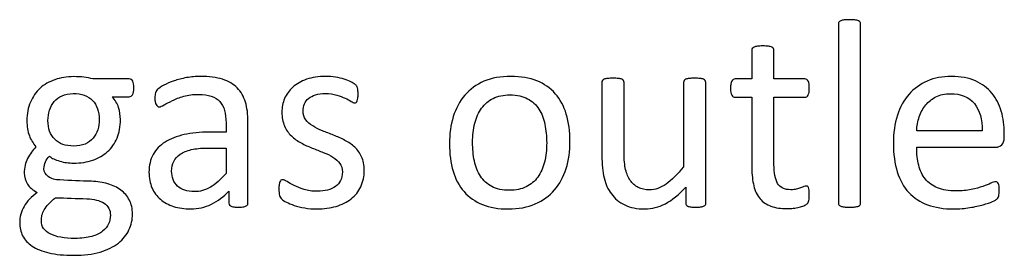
# Model space of a CAD drawing. Header units: inches. Extents: x 0 to 20790, y -12 to 14700.
# Tile 43 of 132: x 1458 to 2024, y 13283 to 13418. Entities that reach past the tile are written whole.
import ezdxf

# ---------------------------------------------------------------- set-up
doc = ezdxf.new("R2010")
doc.units = ezdxf.units.IN
doc.layers.add('254', color=7, linetype='Continuous', true_color=0xffffff)

msp = doc.modelspace()

# ---------------------------------------------------------------- linework, layer by layer
at = {"layer": '254', "color": 2, "linetype": 'Continuous', "lineweight": 25}
for points, knots in [([(1928.895, 13416.923), (1928.722, 13416.634), (1928.635, 13416.259), (1928.635, 13381.599), (1928.635, 13347.342), (1928.635, 13312.653), (1928.722, 13312.306), (1928.895, 13312.047)], [0, 0, 0, 0, 0.01151, 0.01151, 0.9876679, 0.9876679, 1, 1, 1, 1]), ([(1941.013, 13416.923), (1940.811, 13417.24), (1940.493, 13417.5), (1939.57, 13417.904), (1938.906, 13418.048), (1937.291, 13418.279), (1936.223, 13418.308), (1933.713, 13418.308), (1932.674, 13418.279), (1931.059, 13418.048), (1930.395, 13417.904), (1929.414, 13417.5), (1929.097, 13417.24), (1928.895, 13416.923)], [0, 0, 0, 0, 0.1685824, 0.1685824, 0.3371648, 0.3371648, 0.5057471, 0.5057471, 0.6704981, 0.6704981, 0.835249, 0.835249, 1, 1, 1, 1]), ([(1941.013, 13312.047), (1941.215, 13312.306), (1941.33, 13312.653), (1941.33, 13347.342), (1941.33, 13381.599), (1941.33, 13416.259), (1941.215, 13416.634), (1941.013, 13416.923)], [0, 0, 0, 0, 0.0123321, 0.0123321, 0.98849, 0.98849, 1, 1, 1, 1]), ([(1879.126, 13401.775), (1878.953, 13401.458), (1878.866, 13401.141), (1878.866, 13395.284), (1878.866, 13389.802), (1878.866, 13384.32)], [0, 0, 0, 0, 0.0640394, 0.0640394, 1, 1, 1, 1]), ([(1882.097, 13403.074), (1881.29, 13402.987), (1880.626, 13402.814), (1879.645, 13402.353), (1879.328, 13402.093), (1879.126, 13401.775)], [0, 0, 0, 0, 0.5, 0.5, 1, 1, 1, 1]), ([(1888.329, 13403.074), (1887.522, 13403.189), (1886.454, 13403.247), (1883.944, 13403.247), (1882.905, 13403.189), (1882.097, 13403.074)], [0, 0, 0, 0, 0.5057471, 0.5057471, 1, 1, 1, 1]), ([(1891.561, 13384.32), (1891.561, 13389.802), (1891.561, 13395.284), (1891.561, 13401.141), (1891.445, 13401.458), (1891.041, 13402.093), (1890.724, 13402.353), (1889.801, 13402.814), (1889.137, 13402.987), (1888.329, 13403.074)], [0, 0, 0, 0, 0.8296943, 0.8296943, 0.8864629, 0.8864629, 0.9432314, 0.9432314, 1, 1, 1, 1]), ([(1500.303, 13384.32), (1498.716, 13384.724), (1497.014, 13385.042), (1493.378, 13385.503), (1491.417, 13385.619), (1485.415, 13385.619), (1481.809, 13385.042), (1475.199, 13382.742), (1472.346, 13381.089), (1467.656, 13376.747), (1465.796, 13374.136), (1464.469, 13370.991)], [0, 0, 0, 0, 0.1327757, 0.1327757, 0.2655514, 0.2655514, 0.5110954, 0.5110954, 0.7547357, 0.7547357, 1, 1, 1, 1]), ([(1523.211, 13383.051), (1522.749, 13383.887), (1522.115, 13384.32), (1514.267, 13384.32), (1507.285, 13384.32), (1500.303, 13384.32)], [0, 0, 0, 0, 0.1102941, 0.1102941, 1, 1, 1, 1]), ([(1523.125, 13375.261), (1523.615, 13376.069), (1523.846, 13377.367), (1523.846, 13380.916), (1523.644, 13382.185), (1523.211, 13383.051)], [0, 0, 0, 0, 0.504065, 0.504065, 1, 1, 1, 1]), ([(1583.28, 13379.127), (1581.116, 13381.291), (1578.289, 13382.964), (1571.307, 13385.215), (1567.095, 13385.763), (1559.449, 13385.763), (1556.794, 13385.532), (1551.573, 13384.546), (1549.149, 13383.945), (1544.763, 13382.445), (1542.801, 13381.637), (1539.419, 13379.86), (1538.214, 13379.069), (1537.522, 13378.377)], [0, 0, 0, 0, 0.2417117, 0.2417117, 0.4834233, 0.4834233, 0.6119636, 0.6119636, 0.7418832, 0.7418832, 0.8718028, 0.8718028, 1, 1, 1, 1]), ([(1639.657, 13385.301), (1637.81, 13385.619), (1635.964, 13385.763), (1629.934, 13385.763), (1626.241, 13385.215), (1619.925, 13382.955), (1617.297, 13381.464), (1613.084, 13377.713), (1611.526, 13375.52), (1610.459, 13373.039)], [0, 0, 0, 0, 0.1276528, 0.1276528, 0.4168663, 0.4168663, 0.7084331, 0.7084331, 1, 1, 1, 1]), ([(1648.485, 13382.647), (1647.418, 13383.195), (1646.148, 13383.685), (1643.179, 13384.617), (1641.503, 13385.013), (1639.657, 13385.301)], [0, 0, 0, 0, 0.495573, 0.495573, 1, 1, 1, 1]), ([(1772.172, 13332.878), (1773.644, 13337.638), (1774.394, 13342.831), (1774.394, 13354.257), (1773.673, 13359.45), (1770.901, 13368.691), (1768.739, 13372.606), (1763.129, 13379.084), (1759.593, 13381.55), (1751.101, 13384.901), (1746.148, 13385.763), (1734.579, 13385.763), (1729.414, 13384.84), (1720.586, 13381.031), (1716.921, 13378.377), (1711.004, 13371.483), (1708.814, 13367.413), (1707.343, 13362.653)], [0, 0, 0, 0, 0.1196183, 0.1196183, 0.2429171, 0.2429171, 0.36643, 0.36643, 0.4904903, 0.4904903, 0.6148409, 0.6148409, 0.74361, 0.74361, 0.8723791, 0.8723791, 1, 1, 1, 1]), ([(1792.975, 13383.339), (1792.801, 13383.08), (1792.715, 13382.733), (1792.715, 13368.308), (1792.715, 13354.314), (1792.715, 13335.272), (1793.119, 13331.002), (1793.984, 13327.511)], [0, 0, 0, 0, 0.0222222, 0.0222222, 0.7407407, 0.7407407, 1, 1, 1, 1]), ([(1805.179, 13383.339), (1804.977, 13383.628), (1804.631, 13383.887), (1803.65, 13384.349), (1802.986, 13384.493), (1801.342, 13384.669), (1800.332, 13384.695), (1797.85, 13384.695), (1796.841, 13384.666), (1795.196, 13384.496), (1794.533, 13384.349), (1793.494, 13383.887), (1793.148, 13383.628), (1792.975, 13383.339)], [0, 0, 0, 0, 0.1647275, 0.1647275, 0.329455, 0.329455, 0.5, 0.5, 0.670545, 0.670545, 0.8352725, 0.8352725, 1, 1, 1, 1]), ([(1839.628, 13333.916), (1836.108, 13329.56), (1832.761, 13326.242), (1826.433, 13321.754), (1823.269, 13320.616), (1817.643, 13320.616), (1815.479, 13321.077), (1811.786, 13322.981), (1810.257, 13324.309), (1807.856, 13327.738), (1806.939, 13329.819), (1805.791, 13334.697), (1805.467, 13337.956), (1805.467, 13355.43), (1805.467, 13368.865), (1805.467, 13382.733), (1805.381, 13383.08), (1805.179, 13383.339)], [0, 0, 0, 0, 0.1318105, 0.1318105, 0.2628248, 0.2628248, 0.3640632, 0.3640632, 0.4653015, 0.4653015, 0.5646154, 0.5646154, 0.6628224, 0.6628224, 0.9894778, 0.9894778, 1, 1, 1, 1]), ([(1839.916, 13383.339), (1839.714, 13383.08), (1839.628, 13382.733), (1839.628, 13366.172), (1839.628, 13350.044), (1839.628, 13333.916)], [0, 0, 0, 0, 0.0261324, 0.0261324, 1, 1, 1, 1]), ([(1852.063, 13383.339), (1851.832, 13383.628), (1851.486, 13383.887), (1850.563, 13384.349), (1849.928, 13384.493), (1848.283, 13384.663), (1847.245, 13384.695), (1844.734, 13384.695), (1843.696, 13384.666), (1842.109, 13384.49), (1841.445, 13384.349), (1840.955, 13384.118)], [0, 0, 0, 0, 0.1971018, 0.1971018, 0.3942036, 0.3942036, 0.584582, 0.584582, 0.7885589, 0.7885589, 1, 1, 1, 1]), ([(1852.149, 13312.047), (1852.322, 13312.306), (1852.409, 13312.653), (1852.409, 13336.157), (1852.409, 13359.229), (1852.409, 13382.733), (1852.294, 13383.08), (1852.063, 13383.339)], [0, 0, 0, 0, 0.0180796, 0.0180796, 0.9819204, 0.9819204, 1, 1, 1, 1]), ([(1878.866, 13384.32), (1875.664, 13384.32), (1872.461, 13384.32), (1868.826, 13384.32), (1868.479, 13384.234), (1868.133, 13384.032)], [0, 0, 0, 0, 0.8809524, 0.8809524, 1, 1, 1, 1]), ([(1910.401, 13384.032), (1910.112, 13384.234), (1909.737, 13384.32), (1903.409, 13384.32), (1897.485, 13384.32), (1891.561, 13384.32)], [0, 0, 0, 0, 0.0638298, 0.0638298, 1, 1, 1, 1]), ([(2022.374, 13346.409), (2023.384, 13347.275), (2023.875, 13348.688), (2023.875, 13351.477), (2023.875, 13352.247), (2023.875, 13357.517), (2023.298, 13361.758), (2020.99, 13369.721), (2019.172, 13373.183), (2014.267, 13379.069), (2011.122, 13381.406), (2003.482, 13384.91), (1998.831, 13385.763), (1988.329, 13385.763), (1983.742, 13384.897), (1975.534, 13381.314), (1972.028, 13378.81), (1969.143, 13375.492)], [0, 0, 0, 0, 0.0693631, 0.0693631, 0.0957872, 0.0957872, 0.2503679, 0.2503679, 0.4049486, 0.4049486, 0.5595293, 0.5595293, 0.7127102, 0.7127102, 0.8561136, 0.8561136, 1, 1, 1, 1]), ([(1537.522, 13378.377), (1536.829, 13377.713), (1536.396, 13377.021), (1536.05, 13375.52), (1535.964, 13374.511), (1535.964, 13372.462), (1535.992, 13371.77), (1536.218, 13370.471), (1536.367, 13369.952), (1536.829, 13369.144), (1537.118, 13368.827), (1537.406, 13368.625)], [0, 0, 0, 0, 0.2639114, 0.2639114, 0.5278228, 0.5278228, 0.6897684, 0.6897684, 0.8448842, 0.8448842, 1, 1, 1, 1]), ([(1588.82, 13311.614), (1589.224, 13311.931), (1589.426, 13312.393), (1589.426, 13328.569), (1589.426, 13344.139), (1589.426, 13364.009), (1588.935, 13367.759), (1586.973, 13374.222), (1585.415, 13376.934), (1583.28, 13379.127)], [0, 0, 0, 0, 0.0244565, 0.0244565, 0.6529503, 0.6529503, 0.8264752, 0.8264752, 1, 1, 1, 1]), ([(1652.178, 13371.77), (1652.351, 13372.174), (1652.467, 13372.722), (1652.64, 13373.991), (1652.669, 13374.741), (1652.669, 13376.444), (1652.64, 13377.136), (1652.462, 13378.261), (1652.409, 13378.723), (1652.322, 13379.127)], [0, 0, 0, 0, 0.2510668, 0.2510668, 0.5021337, 0.5021337, 0.7448316, 0.7448316, 1, 1, 1, 1]), ([(1866.835, 13381.464), (1866.691, 13380.8), (1866.633, 13379.992), (1866.633, 13377.165), (1866.864, 13375.809), (1867.787, 13374.193), (1868.393, 13373.76), (1872.403, 13373.76), (1875.635, 13373.76), (1878.866, 13373.76)], [0, 0, 0, 0, 0.0795356, 0.0795356, 0.2292497, 0.2292497, 0.3789638, 0.3789638, 1, 1, 1, 1]), ([(1891.561, 13373.76), (1897.485, 13373.76), (1903.409, 13373.76), (1910.112, 13373.76), (1910.718, 13374.193), (1911.642, 13375.809), (1911.872, 13377.165), (1911.872, 13379.992), (1911.815, 13380.8), (1911.728, 13381.464)], [0, 0, 0, 0, 0.7502759, 0.7502759, 0.8489324, 0.8489324, 0.9475888, 0.9475888, 1, 1, 1, 1]), ([(1464.469, 13370.991), (1463.113, 13367.875), (1462.449, 13364.326), (1462.449, 13356.998), (1462.911, 13354.112), (1464.748, 13349.348), (1466.027, 13347.217), (1467.614, 13345.313)], [0, 0, 0, 0, 0.3668109, 0.3668109, 0.6850733, 0.6850733, 1, 1, 1, 1]), ([(1475.375, 13339.917), (1476.76, 13338.792), (1478.722, 13337.869), (1483.8, 13336.369), (1486.483, 13335.994), (1493.321, 13335.994), (1496.956, 13336.571), (1503.508, 13338.812), (1506.362, 13340.437), (1511.109, 13344.721), (1512.94, 13347.303), (1515.522, 13353.443), (1516.171, 13356.998), (1516.171, 13363.403), (1515.796, 13365.74), (1514.354, 13370.183), (1513.113, 13372.231), (1511.324, 13374.078)], [0, 0, 0, 0, 0.1073432, 0.1073432, 0.2146864, 0.2146864, 0.3669386, 0.3669386, 0.5179956, 0.5179956, 0.6700708, 0.6700708, 0.820432, 0.820432, 0.910216, 0.910216, 1, 1, 1, 1]), ([(1475.433, 13366.346), (1476.01, 13368.221), (1476.904, 13369.866), (1479.328, 13372.751), (1480.828, 13373.876), (1482.646, 13374.684)], [0, 0, 0, 0, 0.5, 0.5, 1, 1, 1, 1]), ([(1482.646, 13374.684), (1484.463, 13375.52), (1486.627, 13375.924), (1493.84, 13375.924), (1497.533, 13374.597), (1500.13, 13371.972)], [0, 0, 0, 0, 0.34, 0.34, 1, 1, 1, 1]), ([(1500.13, 13371.972), (1502.698, 13369.317), (1503.996, 13365.653), (1503.996, 13358.931), (1503.707, 13356.998), (1503.13, 13355.151)], [0, 0, 0, 0, 0.7038627, 0.7038627, 1, 1, 1, 1]), ([(1511.324, 13374.078), (1514.633, 13374.078), (1517.941, 13374.078), (1521.999, 13374.078), (1522.634, 13374.482), (1523.125, 13375.261)], [0, 0, 0, 0, 0.8151659, 0.8151659, 1, 1, 1, 1]), ([(1537.406, 13368.625), (1537.724, 13368.423), (1538.07, 13368.308), (1539.108, 13368.308), (1540.032, 13368.683), (1542.571, 13370.183), (1544.129, 13370.991), (1547.879, 13372.78), (1550.043, 13373.616), (1555.04, 13375.069), (1557.833, 13375.463), (1563.892, 13375.463), (1566.344, 13375.117), (1570.352, 13373.723), (1571.97, 13372.722), (1574.482, 13369.982), (1575.404, 13368.279), (1575.952, 13366.23)], [0, 0, 0, 0, 0.0939292, 0.0939292, 0.2254301, 0.2254301, 0.3569311, 0.3569311, 0.488432, 0.488432, 0.6217564, 0.6217564, 0.747674, 0.747674, 0.8752207, 0.8752207, 1, 1, 1, 1]), ([(1610.459, 13373.039), (1609.42, 13370.558), (1608.901, 13367.961), (1608.901, 13362.162), (1609.391, 13359.508), (1610.401, 13357.315)], [0, 0, 0, 0, 0.4726368, 0.4726368, 1, 1, 1, 1]), ([(1622.576, 13360.893), (1621.567, 13362.249), (1621.047, 13363.922), (1621.047, 13367.355), (1621.307, 13368.683), (1622.403, 13371.164), (1623.182, 13372.231), (1624.25, 13373.126)], [0, 0, 0, 0, 0.408284, 0.408284, 0.704142, 0.704142, 1, 1, 1, 1]), ([(1624.25, 13373.126), (1625.288, 13374.02), (1626.644, 13374.713), (1629.934, 13375.694), (1631.809, 13375.924), (1636.396, 13375.924), (1638.531, 13375.636), (1640.407, 13375.088)], [0, 0, 0, 0, 0.3205128, 0.3205128, 0.6410256, 0.6410256, 1, 1, 1, 1]), ([(1640.407, 13375.088), (1642.253, 13374.511), (1643.898, 13373.905), (1646.668, 13372.635), (1647.793, 13372.029), (1648.658, 13371.452)], [0, 0, 0, 0, 0.5, 0.5, 1, 1, 1, 1]), ([(1648.658, 13371.452), (1649.553, 13370.904), (1650.216, 13370.616), (1650.966, 13370.616), (1651.255, 13370.702), (1651.515, 13370.875)], [0, 0, 0, 0, 0.6153846, 0.6153846, 1, 1, 1, 1]), ([(1729.472, 13322.578), (1726.731, 13324.02), (1724.567, 13326.011), (1721.336, 13330.973), (1720.182, 13333.887), (1718.803, 13340.553), (1718.451, 13344.13), (1718.451, 13351.862), (1718.883, 13355.526), (1720.565, 13362.196), (1721.884, 13365.076), (1725.36, 13369.942), (1727.568, 13371.827), (1732.969, 13374.47), (1736.194, 13375.145), (1743.984, 13375.145), (1747.36, 13374.424), (1752.772, 13371.488), (1754.948, 13369.519), (1758.122, 13364.499), (1759.276, 13361.556), (1759.968, 13358.238)], [0, 0, 0, 0, 0.0953281, 0.0953281, 0.1906562, 0.1906562, 0.2851963, 0.2851963, 0.3826013, 0.3826013, 0.4810053, 0.4810053, 0.5801866, 0.5801866, 0.6785175, 0.6785175, 0.7859954, 0.7859954, 0.8929977, 0.8929977, 1, 1, 1, 1]), ([(1878.866, 13373.76), (1878.866, 13360.277), (1878.866, 13346.794), (1878.866, 13329.3), (1879.241, 13325.838), (1879.991, 13322.895)], [0, 0, 0, 0, 0.7707532, 0.7707532, 1, 1, 1, 1]), ([(1906.881, 13321.77), (1906.16, 13321.51), (1905.323, 13321.279), (1903.477, 13320.818), (1902.438, 13320.702), (1897.62, 13320.702), (1895.081, 13321.914), (1892.241, 13326.783), (1891.561, 13330.396), (1891.561, 13348.025), (1891.561, 13360.893), (1891.561, 13373.76)], [0, 0, 0, 0, 0.0604067, 0.0604067, 0.1208135, 0.1208135, 0.3064536, 0.3064536, 0.4937452, 0.4937452, 1, 1, 1, 1]), ([(1969.143, 13375.492), (1966.229, 13372.202), (1964.007, 13368.163), (1960.941, 13358.674), (1960.17, 13353.333), (1960.17, 13341.129), (1960.92, 13335.647), (1963.858, 13326.202), (1966.085, 13322.289), (1971.943, 13316.029), (1975.548, 13313.662), (1984.114, 13310.479), (1989.108, 13309.681), (1998.081, 13309.681), (2001.168, 13309.941), (2004.054, 13310.431)], [0, 0, 0, 0, 0.1465213, 0.1465213, 0.2938517, 0.2938517, 0.4490493, 0.4490493, 0.6036564, 0.6036564, 0.7567998, 0.7567998, 0.9108526, 0.9108526, 1, 1, 1, 1]), ([(1975.029, 13362.566), (1975.894, 13365.163), (1977.135, 13367.442), (1980.323, 13371.325), (1982.271, 13372.895), (1987.002, 13375.261), (1989.743, 13375.838), (1998.976, 13375.838), (2003.563, 13373.962), (2006.679, 13370.154)], [0, 0, 0, 0, 0.2000638, 0.2000638, 0.4019169, 0.4019169, 0.6037699, 0.6037699, 1, 1, 1, 1]), ([(1478.433, 13349.698), (1475.837, 13352.295), (1474.538, 13355.901), (1474.538, 13362.508), (1474.827, 13364.47), (1475.433, 13366.346)], [0, 0, 0, 0, 0.6899563, 0.6899563, 1, 1, 1, 1]), ([(1575.952, 13366.23), (1576.529, 13364.182), (1576.818, 13361.816), (1576.818, 13357.363), (1576.818, 13355.565), (1576.818, 13353.766)], [0, 0, 0, 0, 0.5961123, 0.5961123, 1, 1, 1, 1]), ([(1707.343, 13362.653), (1705.879, 13357.918), (1705.15, 13352.728), (1705.15, 13341.216), (1705.842, 13335.994), (1708.612, 13326.761), (1710.718, 13322.837), (1716.361, 13316.389), (1719.893, 13313.922), (1728.333, 13310.512), (1733.309, 13309.681), (1744.85, 13309.681), (1749.985, 13310.662), (1758.882, 13314.475), (1762.565, 13317.182), (1768.451, 13324.049), (1770.672, 13328.146), (1772.172, 13332.878)], [0, 0, 0, 0, 0.1198845, 0.1198845, 0.2440506, 0.2440506, 0.3682168, 0.3682168, 0.4918351, 0.4918351, 0.6158913, 0.6158913, 0.7437259, 0.7437259, 0.8718629, 0.8718629, 1, 1, 1, 1]), ([(1576.818, 13353.766), (1573.634, 13353.766), (1570.451, 13353.766), (1561.872, 13353.766), (1557.025, 13353.305), (1548.428, 13351.4), (1544.763, 13349.987), (1538.82, 13346.178), (1536.541, 13343.784), (1533.355, 13338.049), (1532.559, 13334.666), (1532.559, 13327.425), (1533.136, 13324.453), (1535.455, 13319.236), (1537.06, 13317.009), (1541.215, 13313.432), (1543.725, 13312.047), (1546.696, 13311.123)], [0, 0, 0, 0, 0.0818159, 0.0818159, 0.2204828, 0.2204828, 0.3591497, 0.3591497, 0.4978166, 0.4978166, 0.6375551, 0.6375551, 0.7576267, 0.7576267, 0.8788133, 0.8788133, 1, 1, 1, 1]), ([(1645.081, 13349.063), (1642.975, 13350.16), (1640.811, 13351.141), (1636.45, 13352.862), (1634.29, 13353.709), (1632.213, 13354.545)], [0, 0, 0, 0, 0.5028597, 0.5028597, 1, 1, 1, 1]), ([(1759.968, 13358.238), (1760.661, 13354.891), (1761.007, 13351.372), (1761.007, 13343.61), (1760.603, 13339.946), (1759.766, 13336.628)], [0, 0, 0, 0, 0.4832714, 0.4832714, 1, 1, 1, 1]), ([(1495.86, 13346.957), (1494.013, 13346.178), (1491.82, 13345.774), (1484.636, 13345.774), (1481.001, 13347.073), (1478.433, 13349.698)], [0, 0, 0, 0, 0.3493976, 0.3493976, 1, 1, 1, 1]), ([(1546.754, 13336.975), (1547.562, 13338.561), (1548.803, 13339.946), (1552.187, 13342.241), (1554.313, 13343.149), (1556.881, 13343.726)], [0, 0, 0, 0, 0.502912, 0.502912, 1, 1, 1, 1]), ([(1619.922, 13347.563), (1621.999, 13346.467), (1624.134, 13345.486), (1628.495, 13343.765), (1630.626, 13342.918), (1632.674, 13342.11)], [0, 0, 0, 0, 0.5028597, 0.5028597, 1, 1, 1, 1]), ([(1654.256, 13322.462), (1655.554, 13325.232), (1656.217, 13328.377), (1656.217, 13334.897), (1655.698, 13337.465), (1653.72, 13341.77), (1652.38, 13343.61), (1650.736, 13345.14)], [0, 0, 0, 0, 0.3719617, 0.3719617, 0.6834419, 0.6834419, 1, 1, 1, 1]), ([(2004.861, 13320.818), (2002.294, 13320.269), (1999.38, 13320.01), (1991.936, 13320.01), (1988.445, 13320.587), (1982.674, 13322.953), (1980.366, 13324.626), (1976.757, 13329.038), (1975.49, 13331.695), (1973.939, 13337.842), (1973.557, 13341.302), (1973.557, 13345.168)], [0, 0, 0, 0, 0.1665012, 0.1665012, 0.3768185, 0.3768185, 0.5871358, 0.5871358, 0.7944785, 0.7944785, 1, 1, 1, 1]), ([(1458.93, 13306.623), (1458.497, 13305.007), (1458.295, 13303.391), (1458.295, 13299.006), (1458.872, 13296.553), (1461.134, 13291.972), (1462.94, 13290.033), (1467.96, 13286.744), (1471.191, 13285.445), (1479.039, 13283.541), (1483.8, 13283.08), (1495.167, 13283.08), (1500.216, 13283.685), (1508.725, 13286.232), (1512.219, 13287.927), (1517.686, 13292.301), (1519.749, 13294.822), (1522.414, 13300.559), (1523.096, 13303.593), (1523.096, 13309.796), (1522.49, 13312.451), (1520.124, 13317.009), (1518.479, 13318.942), (1514.306, 13322.072), (1511.786, 13323.27), (1506.047, 13324.951), (1502.9, 13325.434), (1493.434, 13325.752), (1487.406, 13326.049), (1478.606, 13326.414), (1476.385, 13327.05), (1473.077, 13329.429), (1472.23, 13330.887), (1472.23, 13334.234), (1472.519, 13335.59), (1473.125, 13336.773)], [0, 0, 0, 0, 0.0372197, 0.0372197, 0.0958881, 0.0958881, 0.1551543, 0.1551543, 0.2144206, 0.2144206, 0.2736868, 0.2736868, 0.334786, 0.334786, 0.3962668, 0.3962668, 0.4574331, 0.4574331, 0.5191081, 0.5191081, 0.5779796, 0.5779796, 0.6368511, 0.6368511, 0.6962473, 0.6962473, 0.7561962, 0.7561962, 0.8615156, 0.8615156, 0.9098924, 0.9098924, 0.9588301, 0.9588301, 1, 1, 1, 1]), ([(1462.853, 13338.677), (1461.555, 13336.224), (1460.92, 13333.426), (1460.92, 13328.059), (1461.526, 13325.953), (1463.929, 13322.063), (1465.796, 13320.443), (1468.306, 13319.144)], [0, 0, 0, 0, 0.4111818, 0.4111818, 0.7081465, 0.7081465, 1, 1, 1, 1]), ([(1576.818, 13329.935), (1573.673, 13326.444), (1570.701, 13323.847), (1565.001, 13320.45), (1561.901, 13319.606), (1554.458, 13319.606), (1551.284, 13320.673), (1546.725, 13324.943), (1545.571, 13327.8), (1545.571, 13333.484), (1545.975, 13335.359), (1546.754, 13336.975)], [0, 0, 0, 0, 0.1922936, 0.1922936, 0.3837384, 0.3837384, 0.6217958, 0.6217958, 0.8598533, 0.8598533, 1, 1, 1, 1]), ([(1638.214, 13339.398), (1639.83, 13338.359), (1641.157, 13337.177), (1643.176, 13334.522), (1643.667, 13332.878), (1643.667, 13329.011), (1643.321, 13327.396), (1641.936, 13324.626), (1640.955, 13323.472), (1639.657, 13322.578)], [0, 0, 0, 0, 0.2537313, 0.2537313, 0.5074627, 0.5074627, 0.7537313, 0.7537313, 1, 1, 1, 1]), ([(1759.766, 13336.628), (1758.958, 13333.282), (1757.66, 13330.396), (1754.174, 13325.574), (1751.947, 13323.703), (1746.523, 13321.048), (1743.321, 13320.385), (1735.56, 13320.385), (1732.184, 13321.106), (1729.472, 13322.578)], [0, 0, 0, 0, 0.2413212, 0.2413212, 0.485933, 0.485933, 0.7305448, 0.7305448, 1, 1, 1, 1]), ([(1611.844, 13325.434), (1610.747, 13326.126), (1609.91, 13326.473), (1608.987, 13326.473), (1608.67, 13326.357), (1608.381, 13326.184)], [0, 0, 0, 0, 0.59375, 0.59375, 1, 1, 1, 1]), ([(1793.984, 13327.511), (1794.821, 13323.991), (1796.206, 13320.904), (1800.144, 13315.635), (1802.669, 13313.547), (1805.814, 13311.989)], [0, 0, 0, 0, 0.4982399, 0.4982399, 1, 1, 1, 1]), ([(2019.835, 13324.972), (2019.547, 13325.145), (2019.23, 13325.232), (2018.249, 13325.232), (2017.354, 13324.943), (2016.142, 13324.424)], [0, 0, 0, 0, 0.3529412, 0.3529412, 1, 1, 1, 1]), ([(1546.696, 13311.123), (1549.639, 13310.171), (1552.928, 13309.681), (1560.718, 13309.681), (1564.671, 13310.575), (1572.08, 13314.194), (1575.462, 13316.692), (1578.491, 13319.923)], [0, 0, 0, 0, 0.3053367, 0.3053367, 0.6542928, 0.6542928, 1, 1, 1, 1]), ([(1578.491, 13319.923), (1578.491, 13317.615), (1578.491, 13315.307), (1578.491, 13312.393), (1578.664, 13311.931), (1579.039, 13311.614)], [0, 0, 0, 0, 0.7920792, 0.7920792, 1, 1, 1, 1]), ([(1607.343, 13323.703), (1607.256, 13323.01), (1607.198, 13322.202), (1607.198, 13319.635), (1607.314, 13318.394), (1607.833, 13316.548), (1608.237, 13315.826), (1609.391, 13314.788), (1610.286, 13314.211), (1611.497, 13313.576)], [0, 0, 0, 0, 0.1708543, 0.1708543, 0.4472362, 0.4472362, 0.7236181, 0.7236181, 1, 1, 1, 1]), ([(1639.657, 13322.578), (1638.387, 13321.683), (1636.858, 13320.991), (1633.396, 13320.067), (1631.434, 13319.837), (1626.414, 13319.837), (1623.875, 13320.183), (1619.458, 13321.56), (1617.556, 13322.318), (1615.94, 13323.155)], [0, 0, 0, 0, 0.216245, 0.216245, 0.43249, 0.43249, 0.7179334, 0.7179334, 1, 1, 1, 1]), ([(1621.999, 13310.258), (1624.25, 13309.883), (1626.587, 13309.681), (1633.05, 13309.681), (1636.714, 13310.171), (1643.381, 13312.125), (1646.264, 13313.547), (1651.071, 13317.369), (1652.928, 13319.692), (1654.256, 13322.462)], [0, 0, 0, 0, 0.1697237, 0.1697237, 0.4472719, 0.4472719, 0.7226174, 0.7226174, 1, 1, 1, 1]), ([(1840.868, 13322.231), (1840.868, 13319.183), (1840.868, 13316.134), (1840.868, 13312.653), (1840.955, 13312.306), (1841.099, 13312.047)], [0, 0, 0, 0, 0.8756906, 0.8756906, 1, 1, 1, 1]), ([(1879.991, 13322.895), (1880.713, 13319.923), (1881.924, 13317.5), (1885.199, 13313.65), (1887.291, 13312.22), (1892.426, 13310.316), (1895.513, 13309.854), (1900.274, 13309.854), (1901.457, 13309.912), (1902.64, 13310.085)], [0, 0, 0, 0, 0.3020665, 0.3020665, 0.6015259, 0.6015259, 0.9009852, 0.9009852, 1, 1, 1, 1]), ([(1910.834, 13322.664), (1910.603, 13322.78), (1910.343, 13322.837), (1909.68, 13322.837), (1909.218, 13322.722), (1908.728, 13322.491)], [0, 0, 0, 0, 0.3478261, 0.3478261, 1, 1, 1, 1]), ([(1911.555, 13314.615), (1911.757, 13315.48), (1911.872, 13316.663), (1911.872, 13319.087), (1911.815, 13319.837), (1911.728, 13320.471)], [0, 0, 0, 0, 0.6190476, 0.6190476, 1, 1, 1, 1]), ([(2016.142, 13324.424), (2014.931, 13323.876), (2013.402, 13323.27), (2009.651, 13321.943), (2007.429, 13321.337), (2004.861, 13320.818)], [0, 0, 0, 0, 0.5, 0.5, 1, 1, 1, 1]), ([(2020.672, 13317.269), (2020.759, 13317.644), (2020.816, 13318.077), (2020.932, 13319.058), (2020.961, 13319.635), (2020.961, 13321.222), (2020.903, 13322.001), (2020.845, 13322.664)], [0, 0, 0, 0, 0.2948718, 0.2948718, 0.5897436, 0.5897436, 1, 1, 1, 1]), ([(1463.95, 13315.278), (1462.709, 13313.951), (1461.642, 13312.595), (1459.968, 13309.71), (1459.333, 13308.209), (1458.93, 13306.623)], [0, 0, 0, 0, 0.5, 0.5, 1, 1, 1, 1]), ([(1472.374, 13309.19), (1473.009, 13310.229), (1473.846, 13311.354), (1475.923, 13313.662), (1477.279, 13314.874), (1478.924, 13316.144)], [0, 0, 0, 0, 0.5, 0.5, 1, 1, 1, 1]), ([(1478.924, 13316.144), (1484.896, 13315.942), (1490.868, 13315.74), (1500.995, 13315.397), (1504.284, 13314.586), (1506.737, 13312.97)], [0, 0, 0, 0, 0.5897885, 0.5897885, 1, 1, 1, 1]), ([(2004.054, 13310.431), (2006.968, 13310.893), (2009.507, 13311.47), (2013.923, 13312.674), (2015.71, 13313.316), (2018.479, 13314.586), (2019.316, 13315.047), (2019.893, 13315.624), (2020.124, 13315.913), (2020.297, 13316.23)], [0, 0, 0, 0, 0.2522862, 0.2522862, 0.5015241, 0.5015241, 0.7507621, 0.7507621, 1, 1, 1, 1]), ([(1499.668, 13293.87), (1497.071, 13293.149), (1493.84, 13292.774), (1483.944, 13292.774), (1479.241, 13293.61), (1472.467, 13297.055), (1470.759, 13299.583), (1470.759, 13303.997), (1470.874, 13305.036), (1471.33, 13307.086), (1471.769, 13308.123), (1472.374, 13309.19)], [0, 0, 0, 0, 0.1950948, 0.1950948, 0.5031393, 0.5031393, 0.8080566, 0.8080566, 0.9053147, 0.9053147, 1, 1, 1, 1]), ([(1506.737, 13312.97), (1509.16, 13311.354), (1510.401, 13309.046), (1510.401, 13304.314), (1510.055, 13302.67), (1508.659, 13299.472), (1507.516, 13298.082), (1504.342, 13295.601), (1502.236, 13294.62), (1499.668, 13293.87)], [0, 0, 0, 0, 0.3578053, 0.3578053, 0.5697094, 0.5697094, 0.7848547, 0.7848547, 1, 1, 1, 1]), ([(1579.039, 13311.614), (1579.385, 13311.297), (1579.962, 13311.066), (1581.55, 13310.782), (1582.617, 13310.691), (1585.358, 13310.691), (1586.396, 13310.777), (1587.839, 13311.066), (1588.387, 13311.297), (1588.82, 13311.614)], [0, 0, 0, 0, 0.2539806, 0.2539806, 0.4991758, 0.4991758, 0.7495879, 0.7495879, 1, 1, 1, 1]), ([(1805.814, 13311.989), (1808.987, 13310.46), (1812.853, 13309.681), (1821.422, 13309.681), (1825.317, 13310.691), (1829.183, 13312.681)], [0, 0, 0, 0, 0.5387205, 0.5387205, 1, 1, 1, 1]), ([(1843.754, 13310.835), (1844.504, 13310.748), (1845.456, 13310.691), (1847.706, 13310.691), (1848.629, 13310.748), (1849.38, 13310.835)], [0, 0, 0, 0, 0.525641, 0.525641, 1, 1, 1, 1]), ([(1849.38, 13310.835), (1850.101, 13310.95), (1850.707, 13311.095), (1851.63, 13311.499), (1851.947, 13311.758), (1852.149, 13312.047)], [0, 0, 0, 0, 0.5, 0.5, 1, 1, 1, 1]), ([(1902.64, 13310.085), (1903.823, 13310.229), (1904.948, 13310.431), (1907.025, 13310.893), (1907.977, 13311.181), (1908.785, 13311.527)], [0, 0, 0, 0, 0.5, 0.5, 1, 1, 1, 1]), ([(1928.895, 13312.047), (1929.097, 13311.758), (1929.414, 13311.499), (1930.395, 13311.095), (1931.059, 13310.95), (1931.867, 13310.835)], [0, 0, 0, 0, 0.5, 0.5, 1, 1, 1, 1]), ([(1931.867, 13310.835), (1932.674, 13310.748), (1933.713, 13310.691), (1936.223, 13310.691), (1937.291, 13310.748), (1938.099, 13310.835)], [0, 0, 0, 0, 0.4942529, 0.4942529, 1, 1, 1, 1]), ([(1938.099, 13310.835), (1938.906, 13310.95), (1939.57, 13311.095), (1940.493, 13311.499), (1940.811, 13311.758), (1941.013, 13312.047)], [0, 0, 0, 0, 0.5, 0.5, 1, 1, 1, 1])]:
    msp.add_open_spline(points, degree=3, knots=knots, dxfattribs=at)
for points in [[(1650.851, 13381.233), (1650.332, 13381.637), (1649.524, 13382.127), (1648.485, 13382.647)], [(1840.955, 13384.118), (1840.436, 13383.887), (1840.089, 13383.628), (1839.916, 13383.339)], [(1867.325, 13383.108), (1867.123, 13382.676), (1866.95, 13382.127), (1866.835, 13381.464)], [(1868.133, 13384.032), (1867.787, 13383.859), (1867.527, 13383.57), (1867.325, 13383.108)], [(1911.209, 13383.108), (1910.978, 13383.57), (1910.718, 13383.859), (1910.401, 13384.032)], [(1911.728, 13381.464), (1911.613, 13382.127), (1911.44, 13382.676), (1911.209, 13383.108)], [(1651.947, 13380.166), (1651.745, 13380.454), (1651.399, 13380.829), (1650.851, 13381.233)], [(1652.322, 13379.127), (1652.236, 13379.502), (1652.121, 13379.848), (1651.947, 13380.166)], [(1651.515, 13370.875), (1651.774, 13371.077), (1651.976, 13371.366), (1652.178, 13371.77)], [(2006.679, 13370.154), (2009.766, 13366.374), (2011.267, 13361.123), (2011.093, 13354.459)], [(1626.587, 13357.315), (1624.942, 13358.325), (1623.615, 13359.537), (1622.576, 13360.893)], [(1973.557, 13354.459), (1973.673, 13357.286), (1974.134, 13359.998), (1975.029, 13362.566)], [(1503.13, 13355.151), (1502.524, 13353.305), (1501.63, 13351.689), (1500.418, 13350.275)], [(1610.401, 13357.315), (1611.382, 13355.093), (1612.709, 13353.218), (1614.354, 13351.602)], [(1632.213, 13354.545), (1630.107, 13355.353), (1628.231, 13356.276), (1626.587, 13357.315)], [(2011.093, 13354.459), (1998.581, 13354.459), (1986.069, 13354.459), (1973.557, 13354.459)], [(1500.418, 13350.275), (1499.235, 13348.861), (1497.706, 13347.765), (1495.86, 13346.957)], [(1614.354, 13351.602), (1615.998, 13350.016), (1617.845, 13348.688), (1619.922, 13347.563)], [(1650.736, 13345.14), (1649.091, 13346.698), (1647.216, 13347.996), (1645.081, 13349.063)], [(1467.614, 13345.313), (1465.71, 13343.351), (1464.123, 13341.158), (1462.853, 13338.677)], [(1556.881, 13343.726), (1559.449, 13344.332), (1562.478, 13344.62), (1565.969, 13344.62)], [(1565.969, 13344.62), (1569.585, 13344.62), (1573.201, 13344.62), (1576.818, 13344.62)], [(1576.818, 13344.62), (1576.818, 13339.725), (1576.818, 13334.83), (1576.818, 13329.935)], [(1632.674, 13342.11), (1634.723, 13341.331), (1636.569, 13340.408), (1638.214, 13339.398)], [(1973.557, 13345.168), (1988.685, 13345.168), (2003.813, 13345.168), (2018.941, 13345.168)], [(2018.941, 13345.168), (2020.239, 13345.14), (2021.365, 13345.572), (2022.374, 13346.409)], [(1473.125, 13336.773), (1473.702, 13337.956), (1474.452, 13338.994), (1475.375, 13339.917)], [(1607.747, 13325.318), (1607.573, 13324.886), (1607.458, 13324.366), (1607.343, 13323.703)], [(1608.381, 13326.184), (1608.122, 13326.011), (1607.891, 13325.722), (1607.747, 13325.318)], [(1615.94, 13323.155), (1614.325, 13323.962), (1612.969, 13324.741), (1611.844, 13325.434)], [(1829.183, 13312.681), (1833.021, 13314.701), (1836.916, 13317.875), (1840.868, 13322.231)], [(1908.728, 13322.491), (1908.208, 13322.26), (1907.573, 13322.029), (1906.881, 13321.77)], [(1911.382, 13321.914), (1911.238, 13322.289), (1911.065, 13322.52), (1910.834, 13322.664)], [(1911.728, 13320.471), (1911.613, 13321.077), (1911.497, 13321.568), (1911.382, 13321.914)], [(2020.499, 13324.164), (2020.326, 13324.511), (2020.124, 13324.77), (2019.835, 13324.972)], [(2020.845, 13322.664), (2020.759, 13323.299), (2020.643, 13323.789), (2020.499, 13324.164)], [(1468.306, 13319.144), (1466.662, 13317.875), (1465.219, 13316.576), (1463.95, 13315.278)], [(1910.632, 13312.681), (1911.065, 13313.085), (1911.353, 13313.749), (1911.555, 13314.615)], [(2020.297, 13316.23), (2020.47, 13316.519), (2020.614, 13316.865), (2020.672, 13317.269)], [(1611.497, 13313.576), (1612.738, 13312.941), (1614.238, 13312.306), (1615.998, 13311.729)], [(1615.998, 13311.729), (1617.787, 13311.123), (1619.778, 13310.662), (1621.999, 13310.258)], [(1841.099, 13312.047), (1841.243, 13311.758), (1841.532, 13311.499), (1841.994, 13311.297)], [(1841.994, 13311.297), (1842.426, 13311.095), (1843.003, 13310.95), (1843.754, 13310.835)], [(1908.785, 13311.527), (1909.622, 13311.902), (1910.228, 13312.278), (1910.632, 13312.681)]]:
    msp.add_open_spline(points, degree=3, dxfattribs=at)

doc.saveas('drawing.dxf')
